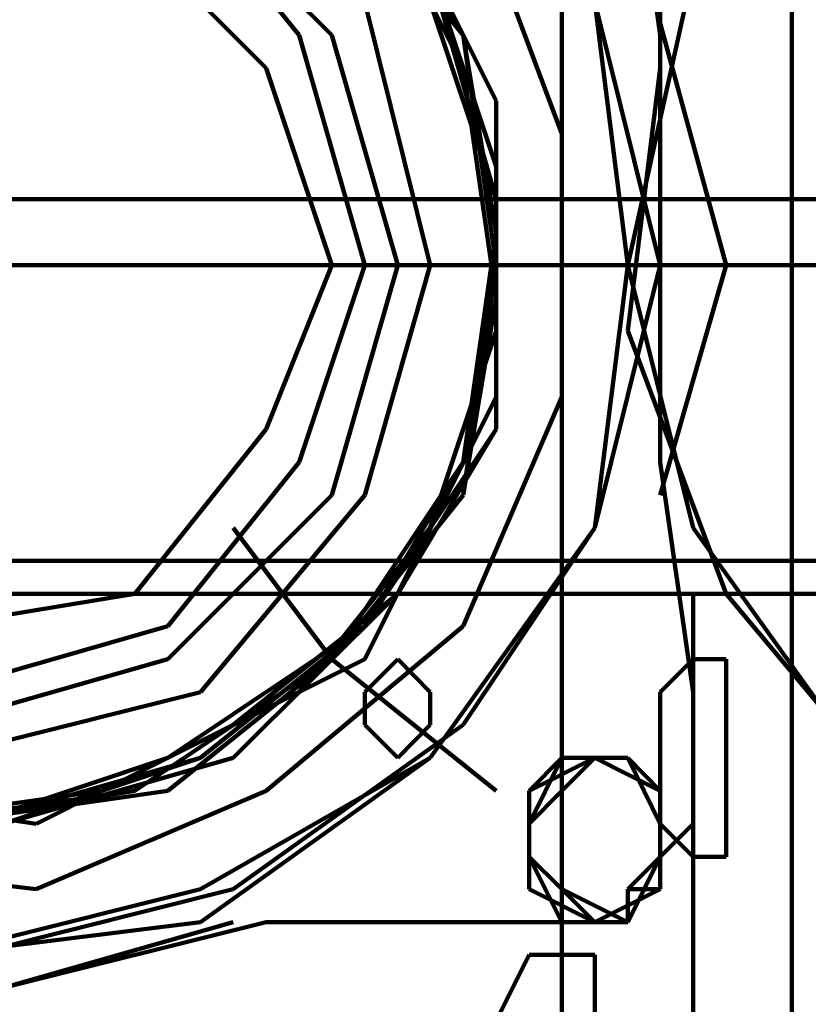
# Model space of a CAD drawing. Header units: inches. Extents: x -1901 to 7725, y 4299 to 7113.
# Tile 104 of 180: x 2436 to 2447, y 6194 to 6207. Entities that reach past the tile are written whole.
import ezdxf

# ---------------------------------------------------------------- set-up
doc = ezdxf.new("R2010")
doc.units = ezdxf.units.IN
doc.header["$MEASUREMENT"] = 0
doc.layers.add('at_Entity', color=7, linetype='Continuous')

msp = doc.modelspace()

# ---------------------------------------------------------------- linework, layer by layer
at = {"layer": 'at_Entity', "color": 7, "lineweight": 211}
for p, q in [((2446.31, 6187.463), (2446.31, 6222.097)), ((2443.352, 6211.54), (2443.352, 6192.53)), ((2443.352, 6211.54), (2443.352, 6192.53)), ((2444.2, 6209.849), (2444.619, 6206.892)), ((2442.086, 6206.892), (2440.395, 6209.426)), ((2442.086, 6206.892), (2440.395, 6209.426)), ((2442.086, 6206.892), (2440.395, 6209.426)), ((2442.086, 6206.892), (2440.395, 6209.426)), ((2442.086, 6206.892), (2440.395, 6209.426)), ((2442.086, 6206.892), (2440.395, 6209.426)), ((2442.086, 6206.892), (2440.395, 6209.426)), ((2442.086, 6206.892), (2440.395, 6209.426)), ((2442.086, 6206.892), (2440.395, 6209.426)), ((2442.086, 6206.892), (2440.395, 6209.426)), ((2442.086, 6206.892), (2440.395, 6209.426)), ((2442.086, 6206.892), (2440.395, 6209.426)), ((2442.086, 6206.892), (2440.395, 6209.426)), ((2442.086, 6206.892), (2440.395, 6209.426)), ((2442.086, 6206.892), (2440.395, 6209.426)), ((2442.086, 6206.892), (2440.395, 6209.426)), ((2442.086, 6206.892), (2440.395, 6209.426)), ((2442.086, 6206.892), (2440.395, 6209.426)), ((2442.086, 6206.892), (2440.395, 6209.426)), ((2442.086, 6206.892), (2440.395, 6209.426)), ((2442.086, 6206.892), (2440.395, 6209.426)), ((2442.086, 6206.892), (2440.395, 6209.426)), ((2442.086, 6206.892), (2440.395, 6209.426)), ((2442.086, 6206.892), (2440.395, 6209.426)), ((2442.086, 6206.892), (2440.395, 6209.426)), ((2442.086, 6206.892), (2440.395, 6209.426)), ((2442.086, 6206.892), (2440.395, 6209.426)), ((2442.086, 6206.892), (2440.395, 6209.426)), ((2442.086, 6206.892), (2440.395, 6209.426)), ((2442.086, 6206.892), (2440.395, 6209.426)), ((2442.086, 6206.892), (2440.395, 6209.426)), ((2442.086, 6206.892), (2440.395, 6209.426)), ((2442.086, 6206.892), (2440.395, 6209.426)), ((2442.086, 6206.892), (2440.395, 6209.426)), ((2442.086, 6206.892), (2440.395, 6209.426)), ((2439.976, 6206.892), (2438.286, 6209.006)), ((2440.395, 6206.892), (2438.286, 6209.006)), ((2442.086, 6206.892), (2440.395, 6209.006)), ((2442.086, 6206.468), (2440.819, 6209.006)), ((2442.086, 6206.892), (2440.819, 6209.006)), ((2442.086, 6206.892), (2440.819, 6209.006)), ((2443.352, 6205.625), (2442.086, 6209.006)), ((2442.51, 6206.049), (2441.243, 6208.583)), ((2445.467, 6203.935), (2444.2, 6208.583)), ((2439.552, 6206.468), (2437.862, 6208.159)), ((2442.51, 6204.782), (2441.662, 6207.74)), ((2442.51, 6204.782), (2441.662, 6207.74)), ((2442.51, 6204.782), (2441.662, 6207.74)), ((2442.51, 6205.202), (2441.662, 6207.74)), ((2445.043, 6207.74), (2444.2, 6203.935)), ((2441.662, 6203.935), (2440.819, 6207.316)), ((2442.51, 6204.782), (2441.662, 6207.316)), ((2442.51, 6204.782), (2441.662, 6207.316)), ((2444.619, 6203.935), (2443.776, 6207.316)), ((2444.2, 6203.935), (2443.776, 6207.316)), ((2444.619, 6207.316), (2444.619, 6206.468)), ((2440.819, 6203.935), (2439.976, 6206.892)), ((2441.243, 6203.935), (2440.395, 6206.892)), ((2442.51, 6203.935), (2442.086, 6206.892)), ((2442.51, 6203.935), (2442.086, 6206.892)), ((2442.51, 6203.935), (2442.086, 6206.892)), ((2442.51, 6203.935), (2442.086, 6206.892)), ((2442.51, 6203.935), (2442.086, 6206.892)), ((2442.51, 6203.935), (2442.086, 6206.892)), ((2442.51, 6203.935), (2442.086, 6206.892)), ((2442.51, 6203.935), (2442.086, 6206.892)), ((2442.51, 6203.935), (2442.086, 6206.892)), ((2442.51, 6203.935), (2442.086, 6206.892)), ((2442.51, 6203.935), (2442.086, 6206.892)), ((2442.51, 6203.935), (2442.086, 6206.892)), ((2442.51, 6203.935), (2442.086, 6206.892)), ((2442.51, 6203.935), (2442.086, 6206.892)), ((2442.51, 6203.935), (2442.086, 6206.892)), ((2442.51, 6203.935), (2442.086, 6206.892)), ((2442.51, 6203.935), (2442.086, 6206.892)), ((2442.51, 6203.935), (2442.086, 6206.892)), ((2442.51, 6203.935), (2442.086, 6206.892)), ((2442.51, 6203.935), (2442.086, 6206.892)), ((2442.51, 6203.935), (2442.086, 6206.892)), ((2442.51, 6204.359), (2442.086, 6206.892)), ((2442.51, 6203.935), (2442.086, 6206.892)), ((2442.51, 6203.935), (2442.086, 6206.892)), ((2442.51, 6203.935), (2442.086, 6206.892)), ((2442.51, 6203.935), (2442.086, 6206.892)), ((2442.51, 6203.935), (2442.086, 6206.892)), ((2442.51, 6203.935), (2442.086, 6206.892)), ((2442.51, 6203.935), (2442.086, 6206.892)), ((2442.51, 6203.935), (2442.086, 6206.892)), ((2442.51, 6203.935), (2442.086, 6206.892)), ((2442.51, 6203.935), (2442.086, 6206.892)), ((2442.51, 6203.935), (2442.086, 6206.892)), ((2442.51, 6203.935), (2442.086, 6206.892)), ((2442.51, 6203.935), (2442.086, 6206.892)), ((2442.51, 6203.935), (2442.086, 6206.892)), ((2442.51, 6203.935), (2442.086, 6206.892)), ((2442.51, 6203.935), (2442.086, 6206.892)), ((2444.619, 6206.892), (2444.619, 6201.401)), ((2444.619, 6206.892), (2444.619, 6203.935)), ((2440.395, 6203.935), (2439.552, 6206.468)), ((2442.51, 6203.516), (2442.086, 6206.468)), ((2444.619, 6206.468), (2444.2, 6203.092)), ((2442.51, 6203.092), (2442.51, 6206.049)), ((2443.352, 6202.244), (2443.352, 6205.625)), ((2442.51, 6202.244), (2442.51, 6205.202)), ((2288.757, 6204.782), (2575.99, 6204.782)), ((2442.51, 6201.825), (2442.51, 6204.782)), ((2442.51, 6201.825), (2442.51, 6204.782)), ((2442.51, 6201.825), (2442.51, 6204.782)), ((2442.51, 6201.825), (2442.51, 6204.782)), ((2442.51, 6201.825), (2442.51, 6204.782)), ((2442.086, 6201.401), (2442.51, 6204.359)), ((2435.328, 6203.935), (2444.2, 6203.935)), ((2441.662, 6203.935), (2435.328, 6203.935)), ((2439.552, 6201.825), (2440.395, 6203.935)), ((2439.976, 6201.401), (2440.819, 6203.935)), ((2440.395, 6200.978), (2441.243, 6203.935)), ((2440.819, 6200.978), (2441.662, 6203.935)), ((2441.662, 6203.935), (2442.51, 6203.935)), ((2442.086, 6201.401), (2442.51, 6203.935)), ((2442.086, 6201.401), (2442.51, 6203.935)), ((2442.086, 6201.401), (2442.51, 6203.935)), ((2442.086, 6201.401), (2442.51, 6203.935)), ((2442.086, 6201.401), (2442.51, 6203.935)), ((2442.086, 6201.401), (2442.51, 6203.935)), ((2442.086, 6201.401), (2442.51, 6203.935)), ((2442.086, 6201.401), (2442.51, 6203.935)), ((2442.086, 6201.401), (2442.51, 6203.935)), ((2442.086, 6201.401), (2442.51, 6203.935)), ((2442.086, 6201.401), (2442.51, 6203.935)), ((2442.086, 6201.401), (2442.51, 6203.935)), ((2442.086, 6201.401), (2442.51, 6203.935)), ((2442.086, 6201.401), (2442.51, 6203.935)), ((2442.086, 6201.401), (2442.51, 6203.935)), ((2442.086, 6201.401), (2442.51, 6203.935)), ((2442.086, 6201.401), (2442.51, 6203.935)), ((2442.086, 6201.401), (2442.51, 6203.935)), ((2442.086, 6201.401), (2442.51, 6203.935)), ((2442.086, 6201.401), (2442.51, 6203.935)), ((2442.086, 6201.401), (2442.51, 6203.935)), ((2442.086, 6201.401), (2442.51, 6203.935)), ((2442.086, 6201.401), (2442.51, 6203.935)), ((2442.086, 6201.401), (2442.51, 6203.935)), ((2442.086, 6201.401), (2442.51, 6203.935)), ((2442.086, 6201.401), (2442.51, 6203.935)), ((2442.086, 6201.401), (2442.51, 6203.935)), ((2442.086, 6201.401), (2442.51, 6203.935)), ((2442.086, 6201.401), (2442.51, 6203.935)), ((2442.086, 6201.401), (2442.51, 6203.935)), ((2442.086, 6201.401), (2442.51, 6203.935)), ((2442.086, 6201.401), (2442.51, 6203.935)), ((2442.086, 6201.401), (2442.51, 6203.935)), ((2442.086, 6201.401), (2442.51, 6203.935)), ((2442.086, 6201.401), (2442.51, 6203.935)), ((2442.086, 6201.401), (2442.51, 6203.935)), ((2442.086, 6200.978), (2442.51, 6203.935)), ((2442.51, 6203.935), (2443.776, 6203.935)), ((2443.776, 6203.935), (2444.619, 6203.935)), ((2443.776, 6200.558), (2444.619, 6203.935)), ((2443.776, 6200.558), (2444.619, 6203.935)), ((2443.776, 6200.558), (2444.2, 6203.935)), ((2445.886, 6203.935), (2444.2, 6203.935)), ((2444.2, 6203.935), (2445.043, 6200.558)), ((2444.619, 6203.935), (2445.467, 6203.935)), ((2444.619, 6200.978), (2445.467, 6203.935)), ((2445.467, 6203.935), (2448, 6203.935)), ((2445.886, 6203.935), (2460.672, 6203.935)), ((2453.491, 6203.935), (2445.886, 6203.935)), ((2442.086, 6200.978), (2442.51, 6203.516)), ((2441.662, 6200.558), (2442.51, 6203.092)), ((2444.2, 6203.092), (2445.467, 6199.711)), ((2441.243, 6199.711), (2442.51, 6202.244)), ((2442.086, 6199.292), (2443.352, 6202.244)), ((2437.862, 6199.711), (2439.552, 6201.825)), ((2440.819, 6199.292), (2442.51, 6201.825)), ((2440.819, 6199.292), (2442.51, 6201.825)), ((2440.819, 6199.292), (2442.51, 6201.825)), ((2441.243, 6199.711), (2442.51, 6201.825)), ((2441.243, 6199.711), (2442.51, 6201.825)), ((2438.286, 6199.292), (2439.976, 6201.401)), ((2440.395, 6198.868), (2442.086, 6201.401)), ((2440.395, 6198.868), (2442.086, 6201.401)), ((2440.395, 6198.868), (2442.086, 6201.401)), ((2440.395, 6198.868), (2442.086, 6201.401)), ((2440.395, 6198.868), (2442.086, 6201.401)), ((2440.395, 6198.868), (2442.086, 6201.401)), ((2440.395, 6198.868), (2442.086, 6201.401)), ((2440.395, 6198.868), (2442.086, 6201.401)), ((2440.395, 6198.868), (2442.086, 6201.401)), ((2440.395, 6198.868), (2442.086, 6201.401)), ((2440.395, 6198.868), (2442.086, 6201.401)), ((2440.395, 6198.868), (2442.086, 6201.401)), ((2440.395, 6198.868), (2442.086, 6201.401)), ((2440.395, 6198.868), (2442.086, 6201.401)), ((2440.395, 6198.868), (2442.086, 6201.401)), ((2440.395, 6198.868), (2442.086, 6201.401)), ((2440.395, 6198.868), (2442.086, 6201.401)), ((2440.395, 6198.868), (2442.086, 6201.401)), ((2440.395, 6198.868), (2442.086, 6201.401)), ((2440.395, 6198.868), (2442.086, 6201.401)), ((2440.395, 6198.868), (2442.086, 6201.401)), ((2440.395, 6198.868), (2442.086, 6201.401)), ((2440.395, 6198.868), (2442.086, 6201.401)), ((2440.395, 6198.868), (2442.086, 6201.401)), ((2440.395, 6198.868), (2442.086, 6201.401)), ((2440.395, 6198.868), (2442.086, 6201.401)), ((2440.395, 6198.868), (2442.086, 6201.401)), ((2440.395, 6198.868), (2442.086, 6201.401)), ((2440.395, 6198.868), (2442.086, 6201.401)), ((2440.395, 6198.868), (2442.086, 6201.401)), ((2440.395, 6198.868), (2442.086, 6201.401)), ((2440.819, 6199.292), (2442.086, 6201.401)), ((2440.819, 6198.868), (2442.086, 6201.401)), ((2440.819, 6199.292), (2442.086, 6201.401)), ((2440.819, 6199.292), (2442.086, 6201.401)), ((2440.819, 6199.292), (2442.086, 6201.401)), ((2440.819, 6199.292), (2442.086, 6201.401)), ((2444.619, 6201.401), (2445.043, 6198.444)), ((2438.286, 6198.868), (2440.395, 6200.978)), ((2438.709, 6198.444), (2440.819, 6200.978)), ((2440.395, 6198.868), (2442.086, 6200.978)), ((2440.395, 6198.868), (2442.086, 6200.978)), ((2439.129, 6200.558), (2440.395, 6198.868)), ((2439.976, 6198.444), (2441.662, 6200.558)), ((2441.662, 6197.601), (2443.776, 6200.558)), ((2441.662, 6197.601), (2443.776, 6200.558)), ((2442.086, 6198.025), (2443.776, 6200.558)), ((2445.043, 6200.558), (2447.157, 6197.601)), ((2575.99, 6200.135), (2288.757, 6200.135)), ((2288.757, 6199.711), (2575.99, 6199.711)), ((2435.328, 6199.292), (2437.862, 6199.711)), ((2439.129, 6197.601), (2441.243, 6199.711)), ((2439.129, 6197.601), (2441.243, 6199.711)), ((2439.129, 6198.025), (2441.243, 6199.711)), ((2445.043, 6199.292), (2445.043, 6199.711)), ((2445.467, 6199.711), (2447.576, 6197.177)), ((2435.328, 6198.444), (2438.286, 6199.292)), ((2438.286, 6197.601), (2440.819, 6199.292)), ((2438.709, 6197.601), (2440.819, 6199.292)), ((2438.709, 6197.601), (2440.819, 6199.292)), ((2438.709, 6197.601), (2440.819, 6199.292)), ((2438.709, 6197.601), (2440.819, 6199.292)), ((2438.709, 6197.601), (2440.819, 6199.292)), ((2438.709, 6197.601), (2440.819, 6199.292)), ((2438.709, 6197.601), (2440.819, 6199.292)), ((2439.552, 6197.177), (2442.086, 6199.292)), ((2445.043, 6199.292), (2445.043, 6198.444)), ((2435.328, 6198.025), (2438.286, 6198.868)), ((2437.862, 6197.177), (2440.395, 6198.868)), ((2437.862, 6197.177), (2440.395, 6198.868)), ((2437.862, 6197.177), (2440.395, 6198.868)), ((2437.862, 6197.177), (2440.395, 6198.868)), ((2438.286, 6197.177), (2440.395, 6198.868)), ((2438.286, 6197.177), (2440.395, 6198.868)), ((2438.286, 6197.177), (2440.395, 6198.868)), ((2438.286, 6197.601), (2440.819, 6198.868)), ((2438.286, 6197.177), (2440.395, 6198.868)), ((2438.286, 6197.177), (2440.395, 6198.868)), ((2438.286, 6197.177), (2440.395, 6198.868)), ((2438.286, 6197.177), (2440.395, 6198.868)), ((2438.286, 6197.177), (2440.395, 6198.868)), ((2438.286, 6197.177), (2440.395, 6198.868)), ((2438.286, 6197.177), (2440.395, 6198.868)), ((2438.286, 6197.177), (2440.395, 6198.868)), ((2438.286, 6197.177), (2440.395, 6198.868)), ((2438.286, 6197.177), (2440.395, 6198.868)), ((2438.286, 6197.177), (2440.395, 6198.868)), ((2438.286, 6197.177), (2440.395, 6198.868)), ((2438.286, 6197.177), (2440.395, 6198.868)), ((2438.286, 6197.177), (2440.395, 6198.868)), ((2438.286, 6197.177), (2440.395, 6198.868)), ((2438.286, 6197.177), (2440.395, 6198.868)), ((2438.286, 6197.177), (2440.395, 6198.868)), ((2438.286, 6197.177), (2440.395, 6198.868)), ((2438.286, 6197.177), (2440.395, 6198.868)), ((2438.286, 6197.177), (2440.395, 6198.868)), ((2438.286, 6197.177), (2440.395, 6198.868)), ((2438.286, 6197.177), (2440.395, 6198.868)), ((2438.286, 6197.177), (2440.395, 6198.868)), ((2438.286, 6197.177), (2440.395, 6198.868)), ((2438.286, 6197.177), (2440.395, 6198.868)), ((2438.286, 6197.177), (2440.395, 6198.868)), ((2440.395, 6198.868), (2442.51, 6197.177)), ((2441.243, 6198.868), (2440.819, 6198.444)), ((2441.662, 6198.444), (2441.243, 6198.868)), ((2445.043, 6198.868), (2444.619, 6198.444)), ((2445.043, 6198.868), (2444.619, 6198.444)), ((2445.467, 6198.868), (2445.043, 6198.868)), ((2445.467, 6198.868), (2445.043, 6198.868)), ((2445.467, 6196.754), (2445.467, 6198.868)), ((2445.467, 6196.754), (2445.467, 6198.868)), ((2435.328, 6197.601), (2438.709, 6198.444)), ((2437.438, 6197.177), (2439.976, 6198.444)), ((2440.819, 6198.444), (2440.819, 6198.025)), ((2441.662, 6198.025), (2441.662, 6198.444)), ((2444.619, 6198.444), (2444.619, 6196.754)), ((2444.619, 6198.444), (2444.619, 6196.754)), ((2445.043, 6198.444), (2445.043, 6195.911)), ((2445.043, 6196.754), (2445.043, 6198.444)), ((2436.595, 6196.754), (2439.129, 6198.025)), ((2439.129, 6195.911), (2442.086, 6198.025)), ((2440.819, 6198.025), (2441.243, 6197.601)), ((2441.243, 6197.601), (2441.662, 6198.025)), ((2435.752, 6196.754), (2438.286, 6197.601)), ((2435.752, 6196.754), (2438.709, 6197.601)), ((2435.752, 6196.754), (2438.286, 6197.601)), ((2435.752, 6196.754), (2438.709, 6197.601)), ((2435.752, 6196.754), (2438.709, 6197.601)), ((2436.171, 6196.754), (2438.709, 6197.601)), ((2436.171, 6196.754), (2438.709, 6197.601)), ((2436.171, 6196.754), (2438.709, 6197.601)), ((2436.171, 6196.754), (2439.129, 6197.601)), ((2436.171, 6196.754), (2438.709, 6197.601)), ((2436.171, 6196.754), (2439.129, 6197.601)), ((2438.709, 6195.487), (2441.662, 6197.601)), ((2438.709, 6195.911), (2441.662, 6197.601)), ((2443.352, 6197.601), (2442.933, 6196.754)), ((2443.352, 6197.601), (2442.933, 6196.754)), ((2443.352, 6197.601), (2442.933, 6196.754)), ((2443.352, 6197.601), (2442.933, 6196.754)), ((2443.352, 6197.601), (2442.933, 6196.754)), ((2443.352, 6197.601), (2442.933, 6197.177)), ((2443.352, 6197.601), (2442.933, 6196.754)), ((2443.352, 6197.601), (2442.933, 6196.754)), ((2443.352, 6197.601), (2442.933, 6196.754)), ((2443.352, 6197.601), (2442.933, 6196.754)), ((2443.352, 6197.601), (2442.933, 6196.754)), ((2443.352, 6197.601), (2442.933, 6196.754)), ((2443.352, 6197.601), (2442.933, 6196.754)), ((2443.352, 6197.601), (2442.933, 6196.754)), ((2443.352, 6197.601), (2442.933, 6196.754)), ((2443.352, 6197.601), (2442.933, 6196.754)), ((2443.352, 6197.601), (2442.933, 6196.754)), ((2443.352, 6197.601), (2442.933, 6196.754)), ((2443.352, 6197.601), (2442.933, 6196.754)), ((2443.776, 6197.601), (2442.933, 6197.177)), ((2443.352, 6197.601), (2442.933, 6196.754)), ((2443.776, 6197.601), (2442.933, 6197.177)), ((2443.352, 6197.601), (2442.933, 6196.754)), ((2443.352, 6197.601), (2442.933, 6196.754)), ((2443.352, 6197.601), (2442.933, 6196.754)), ((2443.352, 6197.601), (2442.933, 6196.754)), ((2443.352, 6197.601), (2442.933, 6196.754)), ((2444.2, 6197.601), (2443.352, 6197.601)), ((2444.2, 6197.601), (2443.352, 6197.601)), ((2444.2, 6197.601), (2443.352, 6197.601)), ((2444.2, 6197.601), (2443.352, 6197.601)), ((2444.2, 6197.601), (2443.352, 6197.601)), ((2444.2, 6197.601), (2443.352, 6197.601)), ((2444.2, 6197.601), (2443.352, 6197.601)), ((2444.2, 6197.601), (2443.352, 6197.601)), ((2444.2, 6197.601), (2443.352, 6197.601)), ((2444.2, 6197.601), (2443.352, 6197.601)), ((2444.2, 6197.601), (2443.352, 6197.601)), ((2444.2, 6197.601), (2443.352, 6197.601)), ((2443.776, 6197.601), (2443.352, 6197.177)), ((2444.2, 6197.601), (2443.352, 6197.601)), ((2444.2, 6197.601), (2443.352, 6197.601)), ((2444.2, 6197.601), (2443.352, 6197.601)), ((2444.2, 6197.601), (2443.352, 6197.601)), ((2444.2, 6197.601), (2443.352, 6197.601)), ((2444.2, 6197.601), (2443.352, 6197.601)), ((2444.2, 6197.601), (2443.352, 6197.601)), ((2444.2, 6197.601), (2443.352, 6197.601)), ((2443.776, 6197.601), (2443.352, 6197.177)), ((2444.2, 6197.601), (2443.352, 6197.601)), ((2444.2, 6197.601), (2443.352, 6197.601)), ((2444.2, 6197.601), (2443.352, 6197.601)), ((2444.2, 6197.601), (2443.352, 6197.601)), ((2444.2, 6197.601), (2443.352, 6197.601)), ((2444.619, 6197.177), (2443.776, 6197.601)), ((2444.2, 6197.601), (2443.776, 6197.601)), ((2444.619, 6197.177), (2443.776, 6197.601)), ((2444.2, 6197.601), (2443.776, 6197.601)), ((2444.619, 6197.177), (2444.2, 6197.601)), ((2444.619, 6197.177), (2444.2, 6197.601)), ((2444.619, 6197.177), (2444.2, 6197.601)), ((2444.619, 6197.177), (2444.2, 6197.601)), ((2444.619, 6197.177), (2444.2, 6197.601)), ((2444.619, 6197.177), (2444.2, 6197.601)), ((2444.619, 6197.177), (2444.2, 6197.601)), ((2444.619, 6197.177), (2444.2, 6197.601)), ((2444.619, 6197.177), (2444.2, 6197.601)), ((2444.619, 6197.177), (2444.2, 6197.601)), ((2444.619, 6197.177), (2444.2, 6197.601)), ((2444.619, 6197.177), (2444.2, 6197.601)), ((2444.619, 6197.177), (2444.2, 6197.601)), ((2444.619, 6197.177), (2444.2, 6197.601)), ((2444.619, 6197.177), (2444.2, 6197.601)), ((2444.619, 6197.177), (2444.2, 6197.601)), ((2444.619, 6197.177), (2444.2, 6197.601)), ((2444.619, 6197.177), (2444.2, 6197.601)), ((2444.619, 6197.177), (2444.2, 6197.601)), ((2444.619, 6196.754), (2444.2, 6197.601)), ((2444.619, 6197.177), (2444.2, 6197.601)), ((2444.619, 6196.754), (2444.2, 6197.601)), ((2444.619, 6197.177), (2444.2, 6197.601)), ((2444.619, 6197.177), (2444.2, 6197.601)), ((2444.619, 6197.177), (2444.2, 6197.601)), ((2444.619, 6197.177), (2444.2, 6197.601)), ((2444.619, 6197.177), (2444.2, 6197.601)), ((2433.638, 6197.177), (2436.595, 6196.754)), ((2434.485, 6196.754), (2437.438, 6197.177)), ((2434.905, 6196.754), (2437.862, 6197.177)), ((2434.905, 6196.754), (2437.862, 6197.177)), ((2434.905, 6196.754), (2437.862, 6197.177)), ((2435.328, 6196.754), (2438.286, 6197.177)), ((2435.328, 6196.754), (2438.286, 6197.177)), ((2435.328, 6196.754), (2438.286, 6197.177)), ((2435.328, 6196.754), (2438.286, 6197.177)), ((2435.328, 6196.754), (2438.286, 6197.177)), ((2435.328, 6196.754), (2438.286, 6197.177)), ((2435.328, 6196.754), (2438.286, 6197.177)), ((2435.328, 6196.754), (2437.862, 6197.177)), ((2435.328, 6196.754), (2438.286, 6197.177)), ((2435.328, 6196.754), (2438.286, 6197.177)), ((2435.328, 6196.754), (2438.286, 6197.177)), ((2435.328, 6196.754), (2438.286, 6197.177)), ((2435.328, 6196.754), (2438.286, 6197.177)), ((2435.328, 6196.754), (2438.286, 6197.177)), ((2435.328, 6196.754), (2438.286, 6197.177)), ((2435.328, 6196.754), (2438.286, 6197.177)), ((2435.328, 6196.754), (2438.286, 6197.177)), ((2435.328, 6196.754), (2438.286, 6197.177)), ((2435.328, 6196.754), (2438.286, 6197.177)), ((2435.328, 6196.754), (2438.286, 6197.177)), ((2435.328, 6196.754), (2438.286, 6197.177)), ((2435.328, 6196.754), (2438.286, 6197.177)), ((2435.328, 6196.754), (2438.286, 6197.177)), ((2435.328, 6196.754), (2438.286, 6197.177)), ((2435.328, 6196.754), (2438.286, 6197.177)), ((2435.328, 6196.754), (2438.286, 6197.177)), ((2435.328, 6196.754), (2438.286, 6197.177)), ((2435.328, 6196.754), (2438.286, 6197.177)), ((2435.328, 6196.754), (2438.286, 6197.177)), ((2435.328, 6196.754), (2438.286, 6197.177)), ((2436.595, 6195.911), (2439.552, 6197.177)), ((2442.933, 6197.177), (2442.933, 6196.33)), ((2443.352, 6197.177), (2442.933, 6196.754)), ((2442.933, 6197.177), (2442.933, 6196.33)), ((2443.352, 6197.177), (2442.933, 6196.754)), ((2442.933, 6197.177), (2442.933, 6196.33)), ((2444.619, 6196.33), (2444.619, 6197.177)), ((2444.619, 6196.33), (2444.619, 6197.177)), ((2444.619, 6196.33), (2444.619, 6197.177)), ((2444.619, 6196.33), (2444.619, 6197.177)), ((2444.619, 6196.33), (2444.619, 6197.177)), ((2444.619, 6196.33), (2444.619, 6197.177)), ((2444.619, 6196.33), (2444.619, 6197.177)), ((2444.619, 6196.33), (2444.619, 6197.177)), ((2444.619, 6196.33), (2444.619, 6197.177)), ((2444.619, 6196.33), (2444.619, 6197.177)), ((2444.619, 6196.33), (2444.619, 6197.177)), ((2444.619, 6196.33), (2444.619, 6197.177)), ((2444.619, 6195.911), (2444.619, 6197.177)), ((2444.619, 6196.33), (2444.619, 6197.177)), ((2444.619, 6196.33), (2444.619, 6197.177)), ((2444.619, 6196.33), (2444.619, 6197.177)), ((2444.619, 6196.33), (2444.619, 6197.177)), ((2444.619, 6196.33), (2444.619, 6197.177)), ((2444.619, 6196.33), (2444.619, 6197.177)), ((2444.619, 6196.33), (2444.619, 6197.177)), ((2444.619, 6196.33), (2444.619, 6197.177)), ((2444.619, 6196.33), (2444.619, 6197.177)), ((2444.619, 6196.33), (2444.619, 6197.177)), ((2444.619, 6196.33), (2444.619, 6197.177)), ((2444.619, 6196.33), (2444.619, 6197.177)), ((2444.619, 6196.33), (2444.619, 6197.177)), ((2444.619, 6196.33), (2444.619, 6197.177)), ((2442.933, 6196.754), (2442.933, 6196.33)), ((2442.933, 6196.754), (2442.933, 6196.33)), ((2442.933, 6196.754), (2442.933, 6196.33)), ((2442.933, 6196.754), (2442.933, 6196.33)), ((2442.933, 6196.754), (2442.933, 6196.33)), ((2442.933, 6196.754), (2442.933, 6196.33)), ((2442.933, 6196.754), (2442.933, 6196.33)), ((2442.933, 6196.754), (2442.933, 6196.33)), ((2442.933, 6196.754), (2442.933, 6196.33)), ((2442.933, 6196.754), (2442.933, 6196.33)), ((2442.933, 6196.754), (2442.933, 6196.33)), ((2442.933, 6196.754), (2442.933, 6195.911)), ((2442.933, 6196.754), (2442.933, 6196.33)), ((2442.933, 6196.754), (2442.933, 6196.33)), ((2442.933, 6196.754), (2442.933, 6196.33)), ((2442.933, 6196.754), (2442.933, 6196.33)), ((2442.933, 6196.754), (2442.933, 6196.33)), ((2442.933, 6196.754), (2442.933, 6196.33)), ((2442.933, 6196.754), (2442.933, 6196.33)), ((2442.933, 6196.754), (2442.933, 6196.33)), ((2442.933, 6196.754), (2442.933, 6195.911)), ((2442.933, 6196.754), (2442.933, 6196.33)), ((2442.933, 6196.754), (2442.933, 6196.33)), ((2442.933, 6196.754), (2442.933, 6196.33)), ((2442.933, 6196.754), (2442.933, 6196.33)), ((2442.933, 6196.754), (2442.933, 6196.33)), ((2444.619, 6196.754), (2445.043, 6196.33)), ((2444.619, 6196.754), (2445.043, 6196.33)), ((2444.619, 6196.33), (2444.619, 6196.754)), ((2444.619, 6196.33), (2445.043, 6196.754)), ((2444.619, 6196.33), (2444.619, 6196.754)), ((2444.619, 6196.33), (2444.619, 6196.754)), ((2444.619, 6196.33), (2444.619, 6196.754)), ((2444.619, 6196.33), (2444.619, 6196.754)), ((2444.619, 6196.33), (2444.619, 6196.754)), ((2445.043, 6192.954), (2445.043, 6196.754)), ((2445.467, 6196.33), (2445.467, 6196.754)), ((2445.467, 6196.33), (2445.467, 6196.754)), ((2433.219, 6196.33), (2436.595, 6195.911)), ((2442.933, 6196.33), (2443.352, 6195.911)), ((2442.933, 6196.33), (2443.352, 6195.911)), ((2442.933, 6196.33), (2443.352, 6195.911)), ((2442.933, 6196.33), (2443.352, 6195.911)), ((2442.933, 6196.33), (2443.352, 6195.911)), ((2442.933, 6196.33), (2443.352, 6195.911)), ((2442.933, 6196.33), (2443.352, 6195.911)), ((2442.933, 6196.33), (2443.352, 6195.911)), ((2442.933, 6196.33), (2443.352, 6195.911)), ((2442.933, 6196.33), (2443.352, 6195.487)), ((2442.933, 6196.33), (2443.352, 6195.487)), ((2442.933, 6196.33), (2443.352, 6195.911)), ((2442.933, 6196.33), (2443.352, 6195.911)), ((2442.933, 6196.33), (2443.352, 6195.911)), ((2442.933, 6196.33), (2443.352, 6195.911)), ((2442.933, 6196.33), (2443.352, 6195.911)), ((2442.933, 6196.33), (2443.352, 6195.911)), ((2442.933, 6196.33), (2443.352, 6195.911)), ((2442.933, 6196.33), (2443.352, 6195.911)), ((2442.933, 6196.33), (2443.352, 6195.911)), ((2442.933, 6196.33), (2443.352, 6195.911)), ((2442.933, 6196.33), (2443.352, 6195.911)), ((2442.933, 6196.33), (2443.352, 6195.487)), ((2442.933, 6196.33), (2443.352, 6195.487)), ((2442.933, 6196.33), (2443.352, 6195.487)), ((2442.933, 6196.33), (2443.352, 6195.487)), ((2442.933, 6196.33), (2443.352, 6195.911)), ((2444.2, 6195.487), (2444.619, 6196.33)), ((2444.2, 6195.911), (2444.619, 6196.33)), ((2444.2, 6195.911), (2444.619, 6196.33)), ((2444.2, 6195.487), (2444.619, 6196.33)), ((2444.2, 6195.487), (2444.619, 6196.33)), ((2444.2, 6195.487), (2444.619, 6196.33)), ((2444.2, 6195.487), (2444.619, 6196.33)), ((2444.2, 6195.487), (2444.619, 6196.33)), ((2444.2, 6195.911), (2444.619, 6196.33)), ((2444.2, 6195.487), (2444.619, 6196.33)), ((2444.2, 6195.911), (2444.619, 6196.33)), ((2444.2, 6195.487), (2444.619, 6196.33)), ((2444.2, 6195.487), (2444.619, 6196.33)), ((2444.2, 6195.487), (2444.619, 6196.33)), ((2444.2, 6195.487), (2444.619, 6196.33)), ((2444.619, 6195.911), (2444.619, 6196.33)), ((2444.619, 6196.33), (2444.619, 6195.911)), ((2444.619, 6195.911), (2444.619, 6196.33)), ((2444.619, 6196.33), (2444.619, 6195.911)), ((2444.619, 6196.33), (2444.619, 6195.911)), ((2444.619, 6195.911), (2444.619, 6196.33)), ((2444.619, 6196.33), (2444.619, 6195.911)), ((2444.619, 6196.33), (2444.619, 6195.911)), ((2444.619, 6196.33), (2444.619, 6195.911)), ((2444.619, 6196.33), (2444.619, 6195.911)), ((2444.619, 6195.911), (2444.619, 6196.33)), ((2444.619, 6196.33), (2444.619, 6195.911)), ((2445.043, 6196.33), (2445.467, 6196.33)), ((2445.043, 6196.33), (2445.467, 6196.33)), ((2435.328, 6195.068), (2438.709, 6195.911)), ((2435.752, 6195.068), (2439.129, 6195.911)), ((2442.933, 6195.911), (2443.776, 6195.487)), ((2442.933, 6195.911), (2443.776, 6195.487)), ((2443.352, 6195.911), (2443.352, 6192.106)), ((2443.352, 6195.911), (2444.2, 6195.487)), ((2443.352, 6195.911), (2444.2, 6195.487)), ((2443.352, 6195.911), (2444.2, 6195.487)), ((2443.352, 6195.911), (2444.2, 6195.487)), ((2443.352, 6195.911), (2444.2, 6195.487)), ((2443.352, 6195.911), (2444.2, 6195.487)), ((2443.352, 6195.911), (2444.2, 6195.487)), ((2443.352, 6195.911), (2444.2, 6195.487)), ((2443.352, 6195.911), (2444.2, 6195.487)), ((2443.352, 6195.911), (2444.2, 6195.487)), ((2443.352, 6195.911), (2444.2, 6195.487)), ((2443.352, 6195.911), (2444.2, 6195.487)), ((2443.352, 6195.911), (2444.2, 6195.487)), ((2443.352, 6195.911), (2444.2, 6195.487)), ((2443.352, 6195.911), (2444.2, 6195.487)), ((2443.352, 6195.911), (2444.2, 6195.487)), ((2443.352, 6195.911), (2444.2, 6195.487)), ((2443.352, 6195.911), (2443.776, 6195.487)), ((2443.352, 6195.911), (2444.2, 6195.487)), ((2443.352, 6195.911), (2443.776, 6195.487)), ((2443.352, 6195.911), (2444.2, 6195.487)), ((2443.776, 6195.487), (2444.619, 6195.911)), ((2443.776, 6195.487), (2444.619, 6195.911)), ((2443.776, 6195.487), (2444.619, 6195.911)), ((2443.776, 6195.487), (2444.619, 6195.911)), ((2444.2, 6195.911), (2444.2, 6195.487)), ((2444.2, 6195.487), (2444.2, 6195.911)), ((2444.2, 6195.487), (2444.2, 6195.911)), ((2444.2, 6195.911), (2444.619, 6195.911)), ((2444.619, 6195.911), (2444.2, 6195.911)), ((2444.2, 6195.487), (2444.2, 6195.911)), ((2444.2, 6195.911), (2444.619, 6195.911)), ((2444.2, 6195.487), (2444.2, 6195.911)), ((2444.2, 6195.487), (2444.2, 6195.911)), ((2444.2, 6195.487), (2444.2, 6195.911)), ((2444.619, 6195.911), (2444.2, 6195.911)), ((2444.2, 6195.911), (2444.2, 6195.487)), ((2444.2, 6195.487), (2444.2, 6195.911)), ((2444.2, 6195.911), (2444.619, 6195.911)), ((2444.2, 6195.911), (2444.619, 6195.911)), ((2444.2, 6195.487), (2444.2, 6195.911)), ((2444.2, 6195.911), (2444.2, 6195.487)), ((2444.2, 6195.911), (2444.619, 6195.911)), ((2444.619, 6195.911), (2444.2, 6195.911)), ((2444.2, 6195.911), (2444.2, 6195.487)), ((2444.619, 6195.911), (2444.2, 6195.911)), ((2444.2, 6195.911), (2444.2, 6195.487)), ((2444.2, 6195.487), (2444.2, 6195.911)), ((2444.2, 6195.487), (2444.2, 6195.911)), ((2445.043, 6184.929), (2445.043, 6195.911)), ((2435.328, 6195.068), (2438.709, 6195.487)), ((2439.129, 6195.487), (2436.171, 6194.644)), ((2436.171, 6194.644), (2439.552, 6195.487)), ((2439.552, 6195.487), (2439.976, 6195.487)), ((2439.976, 6195.487), (2439.552, 6195.487)), ((2443.776, 6195.487), (2439.976, 6195.487)), ((2443.352, 6195.487), (2444.2, 6195.487)), ((2443.352, 6195.487), (2444.2, 6195.487)), ((2443.352, 6195.487), (2444.2, 6195.487)), ((2443.352, 6195.487), (2444.2, 6195.487)), ((2443.352, 6195.487), (2444.2, 6195.487)), ((2443.352, 6195.487), (2444.2, 6195.487)), ((2444.2, 6195.487), (2443.776, 6195.487)), ((2443.776, 6195.487), (2444.2, 6195.487)), ((2442.933, 6195.068), (2442.51, 6194.22)), ((2443.776, 6195.068), (2442.933, 6195.068)), ((2443.776, 6193.801), (2443.776, 6195.068))]:
    msp.add_line(p, q, dxfattribs=at)

doc.saveas('drawing.dxf')
